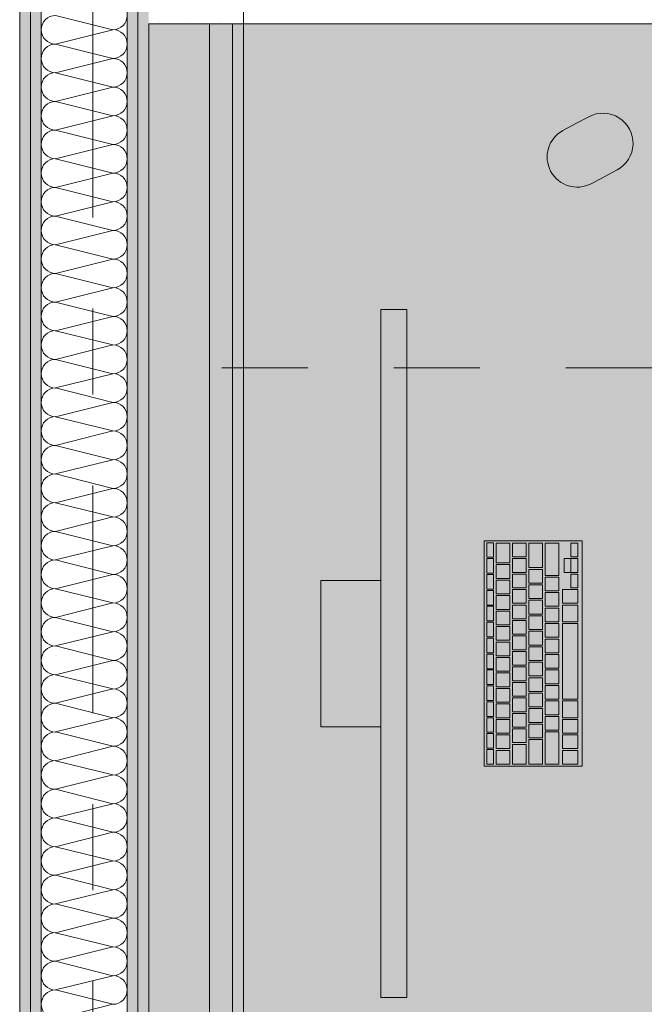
# Model space of a CAD drawing. Header units: metres. Extents: x -3.6 to 85.2, y -11 to 16.8.
# Tile 110 of 256: x 4.045 to 4.771, y 11.55 to 12.695. Entities that reach past the tile are written whole.
import ezdxf

# ---------------------------------------------------------------- set-up
doc = ezdxf.new("R2010")
doc.units = ezdxf.units.M
doc.header["$MEASUREMENT"] = 0
doc.linetypes.add('Strichlinie doppelt', pattern=[0.546806, 0.264583, -0.105833, 0.070556, -0.105833])
doc.linetypes.add('Strichlinie eng', pattern=[0.115, 0.075, -0.04])
for name, color, linetype in [('451 - Universal.Achsen Raster', 7, 'Continuous'), ('Neubau_606 - Struktur.Wand Innen Ausbau', 7, 'Continuous'), ('Neubau_653 - Abdeckung.TB Verkofferung', 7, 'Continuous'), ('Neubau_701 - Einrichtung.Möbel', 7, 'Continuous')]:
    doc.layers.add(name, color=color, linetype=linetype)
pattern_1 = [(45, (0, 0), (-0.01767767, 0.01767767), [0, -0.025])]

# ---------------------------------------------------------------- blocks, each defined once
blk = doc.blocks.new('*X31')
at = {"layer": 'Neubau_606 - Struktur.Wand Innen Ausbau', "color": 7, "linetype": 'Continuous', "lineweight": 5}
for p, q in [((4.0867, 12.7), (4.1533, 12.6833)), ((4.0867, 12.6667), (4.1533, 12.6833)), ((4.0867, 12.6667), (4.1533, 12.65)), ((4.0867, 12.6333), (4.1533, 12.65)), ((4.0867, 12.6333), (4.1533, 12.6167)), ((4.0867, 12.6), (4.1533, 12.6167)), ((4.0867, 12.6), (4.1533, 12.5833)), ((4.0867, 12.5667), (4.1533, 12.5833)), ((4.0867, 12.5667), (4.1533, 12.55)), ((4.0867, 12.5333), (4.1533, 12.55)), ((4.0867, 12.5333), (4.1533, 12.5167)), ((4.0867, 12.5), (4.1533, 12.5167)), ((4.0867, 12.5), (4.1533, 12.4833)), ((4.0867, 12.4667), (4.1533, 12.4833)), ((4.0867, 12.4667), (4.1533, 12.45)), ((4.0867, 12.4333), (4.1533, 12.45)), ((4.0867, 12.4333), (4.1533, 12.4167)), ((4.0867, 12.4), (4.1533, 12.4167)), ((4.0867, 12.4), (4.1533, 12.3833)), ((4.0867, 12.3667), (4.1533, 12.3833)), ((4.0867, 12.3667), (4.1533, 12.35)), ((4.0867, 12.3333), (4.1533, 12.35)), ((4.0867, 12.3333), (4.1533, 12.3167)), ((4.0867, 12.3), (4.1533, 12.3167)), ((4.0867, 12.3), (4.1533, 12.2833)), ((4.0867, 12.2667), (4.1533, 12.2833)), ((4.0867, 12.2667), (4.1533, 12.25)), ((4.0867, 12.2333), (4.1533, 12.25)), ((4.0867, 12.2333), (4.1533, 12.2167)), ((4.0867, 12.2), (4.1533, 12.2167)), ((4.0867, 12.2), (4.1533, 12.1833)), ((4.0867, 12.1667), (4.1533, 12.1833)), ((4.0867, 12.1667), (4.1533, 12.15)), ((4.0867, 12.1333), (4.1533, 12.15)), ((4.0867, 12.1333), (4.1533, 12.1167)), ((4.0867, 12.1), (4.1533, 12.1167)), ((4.0867, 12.1), (4.1533, 12.0833)), ((4.0867, 12.0667), (4.1533, 12.0833)), ((4.0867, 12.0667), (4.1533, 12.05)), ((4.0867, 12.0333), (4.1533, 12.05)), ((4.0867, 12.0333), (4.1533, 12.0167)), ((4.0867, 12), (4.1533, 12.0167)), ((4.0867, 12), (4.1533, 11.9833)), ((4.0867, 11.9667), (4.1533, 11.9833)), ((4.0867, 11.9667), (4.1533, 11.95)), ((4.0867, 11.9333), (4.1533, 11.95)), ((4.0867, 11.9333), (4.1533, 11.9167)), ((4.0867, 11.9), (4.1533, 11.9167)), ((4.0867, 11.9), (4.1533, 11.8833)), ((4.0867, 11.8667), (4.1533, 11.8833)), ((4.0867, 11.8667), (4.1533, 11.85)), ((4.0867, 11.8333), (4.1533, 11.85)), ((4.0867, 11.8333), (4.1533, 11.8167)), ((4.0867, 11.8), (4.1533, 11.8167)), ((4.0867, 11.8), (4.1533, 11.7833)), ((4.0867, 11.7667), (4.1533, 11.7833)), ((4.0867, 11.7667), (4.1533, 11.75)), ((4.0867, 11.7333), (4.1533, 11.75)), ((4.0867, 11.7333), (4.1533, 11.7167)), ((4.0867, 11.7), (4.1533, 11.7167)), ((4.0867, 11.7), (4.1533, 11.6833)), ((4.0867, 11.6667), (4.1533, 11.6833)), ((4.0867, 11.6667), (4.1533, 11.65)), ((4.0867, 11.6333), (4.1533, 11.65)), ((4.0867, 11.6333), (4.1533, 11.6167)), ((4.0867, 11.6), (4.1533, 11.6167)), ((4.0867, 11.6), (4.1533, 11.5833)), ((4.0867, 11.5667), (4.1533, 11.5833)), ((4.0867, 11.5667), (4.1533, 11.55)), ((4.0867, 11.5333), (4.1533, 11.55))]:
    blk.add_line(p, q, dxfattribs=at)
for centre, start, end in [((4.0867, 12.6833), 90, 180), ((4.1533, 12.7), 270, 0), ((4.0867, 12.6833), 180, 270), ((4.1533, 12.6667), 0, 90), ((4.0867, 12.65), 90, 180), ((4.1533, 12.6667), 270, 0), ((4.0867, 12.65), 180, 270), ((4.1533, 12.6333), 0, 90), ((4.0867, 12.6167), 90, 180), ((4.1533, 12.6333), 270, 0), ((4.0867, 12.6167), 180, 270), ((4.1533, 12.6), 0, 90), ((4.0867, 12.5833), 90, 180), ((4.1533, 12.6), 270, 0), ((4.0867, 12.5833), 180, 270), ((4.1533, 12.5667), 0, 90), ((4.0867, 12.55), 90, 180), ((4.1533, 12.5667), 270, 0), ((4.0867, 12.55), 180, 270), ((4.1533, 12.5333), 0, 90), ((4.0867, 12.5167), 90, 180), ((4.1533, 12.5333), 270, 0), ((4.0867, 12.5167), 180, 270), ((4.1533, 12.5), 0, 90), ((4.0867, 12.4833), 90, 180), ((4.1533, 12.5), 270, 0), ((4.0867, 12.4833), 180, 270), ((4.1533, 12.4667), 0, 90), ((4.0867, 12.45), 90, 180), ((4.1533, 12.4667), 270, 0), ((4.0867, 12.45), 180, 270), ((4.1533, 12.4333), 0, 90), ((4.0867, 12.4167), 90, 180), ((4.1533, 12.4333), 270, 0), ((4.0867, 12.4167), 180, 270), ((4.1533, 12.4), 0, 90), ((4.0867, 12.3833), 90, 180), ((4.1533, 12.4), 270, 0), ((4.0867, 12.3833), 180, 270), ((4.1533, 12.3667), 0, 90), ((4.0867, 12.35), 90, 180), ((4.1533, 12.3667), 270, 0), ((4.0867, 12.35), 180, 270), ((4.1533, 12.3333), 0, 90), ((4.0867, 12.3167), 90, 180), ((4.1533, 12.3333), 270, 0), ((4.0867, 12.3167), 180, 270), ((4.1533, 12.3), 0, 90), ((4.0867, 12.2833), 90, 180), ((4.1533, 12.3), 270, 0), ((4.0867, 12.2833), 180, 270), ((4.1533, 12.2667), 0, 90), ((4.0867, 12.25), 90, 180), ((4.1533, 12.2667), 270, 0), ((4.0867, 12.25), 180, 270), ((4.1533, 12.2333), 0, 90), ((4.0867, 12.2167), 90, 180), ((4.1533, 12.2333), 270, 0), ((4.0867, 12.2167), 180, 270), ((4.1533, 12.2), 0, 90), ((4.0867, 12.1833), 90, 180), ((4.1533, 12.2), 270, 0), ((4.0867, 12.1833), 180, 270), ((4.1533, 12.1667), 0, 90), ((4.0867, 12.15), 90, 180), ((4.1533, 12.1667), 270, 0), ((4.0867, 12.15), 180, 270), ((4.1533, 12.1333), 0, 90), ((4.0867, 12.1167), 90, 180), ((4.1533, 12.1333), 270, 0), ((4.0867, 12.1167), 180, 270), ((4.1533, 12.1), 0, 90), ((4.0867, 12.0833), 90, 180), ((4.1533, 12.1), 270, 0), ((4.0867, 12.0833), 180, 270), ((4.1533, 12.0667), 0, 90), ((4.0867, 12.05), 90, 180), ((4.1533, 12.0667), 270, 0), ((4.0867, 12.05), 180, 270), ((4.1533, 12.0333), 0, 90), ((4.0867, 12.0167), 90, 180), ((4.1533, 12.0333), 270, 0), ((4.0867, 12.0167), 180, 270), ((4.1533, 12), 0, 90), ((4.0867, 11.9833), 90, 180), ((4.1533, 12), 270, 0), ((4.0867, 11.9833), 180, 270), ((4.1533, 11.9667), 0, 90), ((4.0867, 11.95), 90, 180), ((4.1533, 11.9667), 270, 0), ((4.0867, 11.95), 180, 270), ((4.1533, 11.9333), 0, 90), ((4.0867, 11.9167), 90, 180), ((4.1533, 11.9333), 270, 0), ((4.0867, 11.9167), 180, 270), ((4.1533, 11.9), 0, 90), ((4.0867, 11.8833), 90, 180), ((4.1533, 11.9), 270, 0), ((4.0867, 11.8833), 180, 270), ((4.1533, 11.8667), 0, 90), ((4.0867, 11.85), 90, 180), ((4.1533, 11.8667), 270, 0), ((4.0867, 11.85), 180, 270), ((4.1533, 11.8333), 0, 90), ((4.0867, 11.8167), 90, 180), ((4.1533, 11.8333), 270, 0), ((4.0867, 11.8167), 180, 270), ((4.1533, 11.8), 0, 90), ((4.0867, 11.7833), 90, 180), ((4.1533, 11.8), 270, 0), ((4.0867, 11.7833), 180, 270), ((4.1533, 11.7667), 0, 90), ((4.0867, 11.75), 90, 180), ((4.1533, 11.7667), 270, 0), ((4.0867, 11.75), 180, 270), ((4.1533, 11.7333), 0, 90), ((4.0867, 11.7167), 90, 180), ((4.1533, 11.7333), 270, 0), ((4.0867, 11.7167), 180, 270), ((4.1533, 11.7), 0, 90), ((4.0867, 11.6833), 90, 180), ((4.1533, 11.7), 270, 0), ((4.0867, 11.6833), 180, 270), ((4.1533, 11.6667), 0, 90), ((4.0867, 11.65), 90, 180), ((4.1533, 11.6667), 270, 0), ((4.0867, 11.65), 180, 270), ((4.1533, 11.6333), 0, 90), ((4.0867, 11.6167), 90, 180), ((4.1533, 11.6333), 270, 0), ((4.0867, 11.6167), 180, 270), ((4.1533, 11.6), 0, 90), ((4.0867, 11.5833), 90, 180), ((4.1533, 11.6), 270, 0), ((4.0867, 11.5833), 180, 270), ((4.1533, 11.5667), 0, 90), ((4.0867, 11.55), 90, 180), ((4.1533, 11.5667), 270, 0), ((4.0867, 11.55), 180, 270)]:
    blk.add_arc(centre, 0.0167, start, end, dxfattribs=at)

msp = doc.modelspace()

# ---------------------------------------------------------------- hatches: boundary and pattern name
at = {"layer": 'Neubau_606 - Struktur.Wand Innen Ausbau', "linetype": 'Continuous', "lineweight": 0, "true_color": 0x000000}
h = msp.add_hatch(dxfattribs=at)
h.set_pattern_fill('Gips_0001', color=18, style=0, pattern_type=2)
h.set_pattern_definition(pattern_1)
h.paths.add_polyline_path([(4.045, 12.99), (4.045, 8.6), (4.0575, 8.6), (4.0575, 12.99)])
h = msp.add_hatch(dxfattribs=at)
h.set_pattern_fill('Gips_0001', color=18, style=0, pattern_type=2)
h.set_pattern_definition(pattern_1)
h.paths.add_polyline_path([(4.07, 12.99), (4.0575, 12.99), (4.0575, 8.6), (4.07, 8.6)])
h = msp.add_hatch(dxfattribs=at)
h.set_pattern_fill('Gips_0001', color=18, style=0, pattern_type=2)
h.set_pattern_definition(pattern_1)
h.paths.add_polyline_path([(4.17, 8.6), (4.1825, 8.6), (4.1825, 12.99), (4.17, 12.99)])
h = msp.add_hatch(dxfattribs=at)
h.set_pattern_fill('Gips_0001', color=18, style=0, pattern_type=2)
h.set_pattern_definition(pattern_1)
h.paths.add_polyline_path([(4.1825, 12.99), (4.1825, 8.6), (4.195, 8.6), (4.195, 12.99)])
h = msp.add_hatch(dxfattribs=at)
h.set_pattern_fill('Gips_0001', color=18, style=0, pattern_type=2)
h.set_pattern_definition(pattern_1)
h.paths.add_polyline_path([(4.2925, 12.7025), (4.195, 12.7025), (4.195, 12.69), (4.2925, 12.69)])
h = msp.add_hatch(dxfattribs=at)
h.set_pattern_fill('Gips_0001', color=18, style=0, pattern_type=2)
h.set_pattern_definition(pattern_1)
h.paths.add_polyline_path([(4.2925, 12.69), (4.305, 12.69), (4.2925, 12.7025)])
h = msp.add_hatch(dxfattribs=at)
h.set_pattern_fill('Gips_0001', color=18, style=0, pattern_type=2)
h.set_pattern_definition(pattern_1)
h.paths.add_polyline_path([(4.2925, 12.7025), (4.305, 12.69), (4.305, 12.7025)])
at = {"layer": 'Neubau_653 - Abdeckung.TB Verkofferung', "linetype": 'Continuous', "lineweight": 0, "true_color": 0x000000}
h = msp.add_hatch(dxfattribs=at)
h.set_pattern_fill('Gips_0001', color=18, style=0, pattern_type=2)
h.set_pattern_definition(pattern_1)
h.paths.add_polyline_path([(4.305, 8.6495), (4.305, 12.69), (4.2925, 12.69), (4.2925, 8.6495)])
at = {"layer": 'Neubau_701 - Einrichtung.Möbel', "linetype": 'Continuous', "lineweight": 0, "true_color": 0x3a3a3a}
for points in [[(4.195, 10.69), (6.395, 10.69), (6.395, 11.49), (4.995, 11.49), (4.995, 12.69), (4.195, 12.69)], [(4.6916, 12.5741), (4.6766, 12.5661, 0.994302), (4.7094, 12.5043), (4.7395, 12.5203, 1), (4.7066, 12.5821)], [(4.4949, 11.5578), (4.4949, 12.3578), (4.4649, 12.3578), (4.4649, 11.5578)], [(4.6989, 11.8268), (4.6989, 12.0888), (4.5849, 12.0888), (4.5849, 11.8268)], [(4.5959, 12.0783), (4.5959, 12.0866), (4.5957, 12.0868), (4.5881, 12.0868), (4.5879, 12.0866), (4.5879, 12.07), (4.5881, 12.0698), (4.5957, 12.0698), (4.5959, 12.07)], [(4.6149, 12.0748), (4.6149, 12.0861), (4.6147, 12.0863), (4.5991, 12.0863), (4.5989, 12.0861), (4.5989, 12.0635), (4.5991, 12.0633), (4.6147, 12.0633), (4.6149, 12.0635)], [(4.6339, 12.0783), (4.6339, 12.0861), (4.6337, 12.0863), (4.6181, 12.0863), (4.6179, 12.0861), (4.6179, 12.0705), (4.6181, 12.0703), (4.6337, 12.0703), (4.6339, 12.0705)], [(4.6529, 12.0721), (4.6529, 12.0861), (4.6527, 12.0863), (4.6371, 12.0863), (4.6369, 12.0861), (4.6369, 12.058), (4.6371, 12.0578), (4.6527, 12.0578), (4.6529, 12.058)], [(4.6719, 12.0676), (4.6719, 12.0861), (4.6717, 12.0863), (4.6561, 12.0863), (4.6559, 12.0861), (4.6559, 12.049), (4.6561, 12.0488), (4.6717, 12.0488), (4.6719, 12.049)], [(4.6939, 12.0783), (4.6939, 12.0861), (4.6937, 12.0863), (4.6861, 12.0863), (4.6859, 12.0861), (4.6859, 12.0705), (4.6861, 12.0703), (4.6937, 12.0703), (4.6939, 12.0705)], [(4.5959, 12.0598), (4.5959, 12.0681), (4.5957, 12.0683), (4.5881, 12.0683), (4.5879, 12.0681), (4.5879, 12.0515), (4.5881, 12.0513), (4.5957, 12.0513), (4.5959, 12.0515)], [(4.6339, 12.0603), (4.6339, 12.0681), (4.6337, 12.0683), (4.6181, 12.0683), (4.6179, 12.0681), (4.6179, 12.0525), (4.6181, 12.0523), (4.6337, 12.0523), (4.6339, 12.0525)], [(4.6859, 12.0603), (4.6859, 12.0681), (4.6857, 12.0683), (4.6781, 12.0683), (4.6779, 12.0681), (4.6779, 12.0525), (4.6781, 12.0523), (4.6857, 12.0523), (4.6859, 12.0525)], [(4.6939, 12.0603), (4.6939, 12.0681), (4.6937, 12.0683), (4.6861, 12.0683), (4.6859, 12.0681), (4.6859, 12.0525), (4.6861, 12.0523), (4.6937, 12.0523), (4.6939, 12.0525)], [(4.6149, 12.0533), (4.6149, 12.0611), (4.6147, 12.0613), (4.5991, 12.0613), (4.5989, 12.0611), (4.5989, 12.0455), (4.5991, 12.0453), (4.6147, 12.0453), (4.6149, 12.0455)], [(4.5959, 12.0413), (4.5959, 12.0496), (4.5957, 12.0498), (4.5881, 12.0498), (4.5879, 12.0496), (4.5879, 12.033), (4.5881, 12.0328), (4.5957, 12.0328), (4.5959, 12.033)], [(4.6339, 12.0423), (4.6339, 12.0501), (4.6337, 12.0503), (4.6181, 12.0503), (4.6179, 12.0501), (4.6179, 12.0345), (4.6181, 12.0343), (4.6337, 12.0343), (4.6339, 12.0345)], [(4.6529, 12.0478), (4.6529, 12.0556), (4.6527, 12.0558), (4.6371, 12.0558), (4.6369, 12.0556), (4.6369, 12.04), (4.6371, 12.0398), (4.6527, 12.0398), (4.6529, 12.04)], [(4.6719, 12.0388), (4.6719, 12.0466), (4.6717, 12.0468), (4.6561, 12.0468), (4.6559, 12.0466), (4.6559, 12.031), (4.6561, 12.0308), (4.6717, 12.0308), (4.6719, 12.031)], [(4.6939, 12.0423), (4.6939, 12.0501), (4.6937, 12.0503), (4.6861, 12.0503), (4.6859, 12.0501), (4.6859, 12.0345), (4.6861, 12.0343), (4.6937, 12.0343), (4.6939, 12.0345)], [(4.4649, 12.0428), (4.3949, 12.0428), (4.3949, 11.8728), (4.4649, 11.8728)], [(4.6149, 12.0353), (4.6149, 12.0431), (4.6147, 12.0433), (4.5991, 12.0433), (4.5989, 12.0431), (4.5989, 12.0275), (4.5991, 12.0273), (4.6147, 12.0273), (4.6149, 12.0275)], [(4.6529, 12.0298), (4.6529, 12.0376), (4.6527, 12.0378), (4.6371, 12.0378), (4.6369, 12.0376), (4.6369, 12.022), (4.6371, 12.0218), (4.6527, 12.0218), (4.6529, 12.022)], [(4.5959, 12.0228), (4.5959, 12.0311), (4.5957, 12.0313), (4.5881, 12.0313), (4.5879, 12.0311), (4.5879, 12.0145), (4.5881, 12.0143), (4.5957, 12.0143), (4.5959, 12.0145)], [(4.6149, 12.0173), (4.6149, 12.0251), (4.6147, 12.0253), (4.5991, 12.0253), (4.5989, 12.0251), (4.5989, 12.0095), (4.5991, 12.0093), (4.6147, 12.0093), (4.6149, 12.0095)], [(4.6339, 12.0243), (4.6339, 12.0321), (4.6337, 12.0323), (4.6181, 12.0323), (4.6179, 12.0321), (4.6179, 12.0165), (4.6181, 12.0163), (4.6337, 12.0163), (4.6339, 12.0165)], [(4.6719, 12.0208), (4.6719, 12.0286), (4.6717, 12.0288), (4.6561, 12.0288), (4.6559, 12.0286), (4.6559, 12.013), (4.6561, 12.0128), (4.6717, 12.0128), (4.6719, 12.013)], [(4.6939, 12.0243), (4.6939, 12.0321), (4.6937, 12.0323), (4.6761, 12.0323), (4.6759, 12.0321), (4.6759, 12.0165), (4.6761, 12.0163), (4.6937, 12.0163), (4.6939, 12.0165)], [(4.5959, 12.0043), (4.5959, 12.0126), (4.5957, 12.0128), (4.5881, 12.0128), (4.5879, 12.0126), (4.5879, 11.996), (4.5881, 11.9958), (4.5957, 11.9958), (4.5959, 11.996)], [(4.6339, 12.0063), (4.6339, 12.0141), (4.6337, 12.0143), (4.6181, 12.0143), (4.6179, 12.0141), (4.6179, 11.9985), (4.6181, 11.9983), (4.6337, 11.9983), (4.6339, 11.9985)], [(4.6529, 12.0118), (4.6529, 12.0196), (4.6527, 12.0198), (4.6371, 12.0198), (4.6369, 12.0196), (4.6369, 12.004), (4.6371, 12.0038), (4.6527, 12.0038), (4.6529, 12.004)], [(4.6939, 12.0046), (4.6939, 12.0141), (4.6937, 12.0143), (4.6761, 12.0143), (4.6759, 12.0141), (4.6759, 11.995), (4.6761, 11.9948), (4.6937, 11.9948), (4.6939, 11.995)], [(4.6149, 11.9993), (4.6149, 12.0071), (4.6147, 12.0073), (4.5991, 12.0073), (4.5989, 12.0071), (4.5989, 11.9915), (4.5991, 11.9913), (4.6147, 11.9913), (4.6149, 11.9915)], [(4.6529, 11.9938), (4.6529, 12.0016), (4.6527, 12.0018), (4.6371, 12.0018), (4.6369, 12.0016), (4.6369, 11.986), (4.6371, 11.9858), (4.6527, 11.9858), (4.6529, 11.986)], [(4.6719, 12.0028), (4.6719, 12.0106), (4.6717, 12.0108), (4.6561, 12.0108), (4.6559, 12.0106), (4.6559, 11.995), (4.6561, 11.9948), (4.6717, 11.9948), (4.6719, 11.995)], [(4.5959, 11.9858), (4.5959, 11.9941), (4.5957, 11.9943), (4.5881, 11.9943), (4.5879, 11.9941), (4.5879, 11.9775), (4.5881, 11.9773), (4.5957, 11.9773), (4.5959, 11.9775)], [(4.6149, 11.9813), (4.6149, 11.9891), (4.6147, 11.9893), (4.5991, 11.9893), (4.5989, 11.9891), (4.5989, 11.9735), (4.5991, 11.9733), (4.6147, 11.9733), (4.6149, 11.9735)], [(4.6339, 11.9883), (4.6339, 11.9961), (4.6337, 11.9963), (4.6181, 11.9963), (4.6179, 11.9961), (4.6179, 11.9805), (4.6181, 11.9803), (4.6337, 11.9803), (4.6339, 11.9805)], [(4.6719, 11.9848), (4.6719, 11.9926), (4.6717, 11.9928), (4.6561, 11.9928), (4.6559, 11.9926), (4.6559, 11.977), (4.6561, 11.9768), (4.6717, 11.9768), (4.6719, 11.977)], [(4.6939, 11.9488), (4.6939, 11.9926), (4.6937, 11.9928), (4.6761, 11.9928), (4.6759, 11.9926), (4.6759, 11.905), (4.6761, 11.9048), (4.6937, 11.9048), (4.6939, 11.905)], [(4.6339, 11.9703), (4.6339, 11.9781), (4.6337, 11.9783), (4.6181, 11.9783), (4.6179, 11.9781), (4.6179, 11.9625), (4.6181, 11.9623), (4.6337, 11.9623), (4.6339, 11.9625)], [(4.6529, 11.9758), (4.6529, 11.9836), (4.6527, 11.9838), (4.6371, 11.9838), (4.6369, 11.9836), (4.6369, 11.968), (4.6371, 11.9678), (4.6527, 11.9678), (4.6529, 11.968)], [(4.5959, 11.9673), (4.5959, 11.9756), (4.5957, 11.9758), (4.5881, 11.9758), (4.5879, 11.9756), (4.5879, 11.959), (4.5881, 11.9588), (4.5957, 11.9588), (4.5959, 11.959)], [(4.6149, 11.9633), (4.6149, 11.9711), (4.6147, 11.9713), (4.5991, 11.9713), (4.5989, 11.9711), (4.5989, 11.9555), (4.5991, 11.9553), (4.6147, 11.9553), (4.6149, 11.9555)], [(4.6529, 11.9578), (4.6529, 11.9656), (4.6527, 11.9658), (4.6371, 11.9658), (4.6369, 11.9656), (4.6369, 11.95), (4.6371, 11.9498), (4.6527, 11.9498), (4.6529, 11.95)], [(4.6719, 11.9668), (4.6719, 11.9746), (4.6717, 11.9748), (4.6561, 11.9748), (4.6559, 11.9746), (4.6559, 11.959), (4.6561, 11.9588), (4.6717, 11.9588), (4.6719, 11.959)], [(4.5959, 11.9488), (4.5959, 11.9571), (4.5957, 11.9573), (4.5881, 11.9573), (4.5879, 11.9571), (4.5879, 11.9405), (4.5881, 11.9403), (4.5957, 11.9403), (4.5959, 11.9405)], [(4.6339, 11.9523), (4.6339, 11.9601), (4.6337, 11.9603), (4.6181, 11.9603), (4.6179, 11.9601), (4.6179, 11.9445), (4.6181, 11.9443), (4.6337, 11.9443), (4.6339, 11.9445)], [(4.6719, 11.9488), (4.6719, 11.9566), (4.6717, 11.9568), (4.6561, 11.9568), (4.6559, 11.9566), (4.6559, 11.941), (4.6561, 11.9408), (4.6717, 11.9408), (4.6719, 11.941)], [(4.6149, 11.9453), (4.6149, 11.9531), (4.6147, 11.9533), (4.5991, 11.9533), (4.5989, 11.9531), (4.5989, 11.9375), (4.5991, 11.9373), (4.6147, 11.9373), (4.6149, 11.9375)], [(4.6339, 11.9343), (4.6339, 11.9421), (4.6337, 11.9423), (4.6181, 11.9423), (4.6179, 11.9421), (4.6179, 11.9265), (4.6181, 11.9263), (4.6337, 11.9263), (4.6339, 11.9265)], [(4.6529, 11.9398), (4.6529, 11.9476), (4.6527, 11.9478), (4.6371, 11.9478), (4.6369, 11.9476), (4.6369, 11.932), (4.6371, 11.9318), (4.6527, 11.9318), (4.6529, 11.932)], [(4.5959, 11.9303), (4.5959, 11.9386), (4.5957, 11.9388), (4.5881, 11.9388), (4.5879, 11.9386), (4.5879, 11.922), (4.5881, 11.9218), (4.5957, 11.9218), (4.5959, 11.922)], [(4.6149, 11.9273), (4.6149, 11.9351), (4.6147, 11.9353), (4.5991, 11.9353), (4.5989, 11.9351), (4.5989, 11.9195), (4.5991, 11.9193), (4.6147, 11.9193), (4.6149, 11.9195)], [(4.6719, 11.9308), (4.6719, 11.9386), (4.6717, 11.9388), (4.6561, 11.9388), (4.6559, 11.9386), (4.6559, 11.923), (4.6561, 11.9228), (4.6717, 11.9228), (4.6719, 11.923)], [(4.5959, 11.9118), (4.5959, 11.9201), (4.5957, 11.9203), (4.5881, 11.9203), (4.5879, 11.9201), (4.5879, 11.9035), (4.5881, 11.9033), (4.5957, 11.9033), (4.5959, 11.9035)], [(4.6339, 11.9163), (4.6339, 11.9241), (4.6337, 11.9243), (4.6181, 11.9243), (4.6179, 11.9241), (4.6179, 11.9085), (4.6181, 11.9083), (4.6337, 11.9083), (4.6339, 11.9085)], [(4.6529, 11.9218), (4.6529, 11.9296), (4.6527, 11.9298), (4.6371, 11.9298), (4.6369, 11.9296), (4.6369, 11.914), (4.6371, 11.9138), (4.6527, 11.9138), (4.6529, 11.914)], [(4.6719, 11.9128), (4.6719, 11.9206), (4.6717, 11.9208), (4.6561, 11.9208), (4.6559, 11.9206), (4.6559, 11.905), (4.6561, 11.9048), (4.6717, 11.9048), (4.6719, 11.905)], [(4.6149, 11.9093), (4.6149, 11.9171), (4.6147, 11.9173), (4.5991, 11.9173), (4.5989, 11.9171), (4.5989, 11.9015), (4.5991, 11.9013), (4.6147, 11.9013), (4.6149, 11.9015)], [(4.6529, 11.9038), (4.6529, 11.9116), (4.6527, 11.9118), (4.6371, 11.9118), (4.6369, 11.9116), (4.6369, 11.896), (4.6371, 11.8958), (4.6527, 11.8958), (4.6529, 11.896)], [(4.5959, 11.8933), (4.5959, 11.9016), (4.5957, 11.9018), (4.5881, 11.9018), (4.5879, 11.9016), (4.5879, 11.885), (4.5881, 11.8848), (4.5957, 11.8848), (4.5959, 11.885)], [(4.6149, 11.8913), (4.6149, 11.8991), (4.6147, 11.8993), (4.5991, 11.8993), (4.5989, 11.8991), (4.5989, 11.8835), (4.5991, 11.8833), (4.6147, 11.8833), (4.6149, 11.8835)], [(4.6339, 11.8983), (4.6339, 11.9061), (4.6337, 11.9063), (4.6181, 11.9063), (4.6179, 11.9061), (4.6179, 11.8905), (4.6181, 11.8903), (4.6337, 11.8903), (4.6339, 11.8905)], [(4.6719, 11.8948), (4.6719, 11.9026), (4.6717, 11.9028), (4.6561, 11.9028), (4.6559, 11.9026), (4.6559, 11.887), (4.6561, 11.8868), (4.6717, 11.8868), (4.6719, 11.887)], [(4.6939, 11.8931), (4.6939, 11.9026), (4.6937, 11.9028), (4.6761, 11.9028), (4.6759, 11.9026), (4.6759, 11.8835), (4.6761, 11.8833), (4.6937, 11.8833), (4.6939, 11.8835)], [(4.6339, 11.8803), (4.6339, 11.8881), (4.6337, 11.8883), (4.6181, 11.8883), (4.6179, 11.8881), (4.6179, 11.8725), (4.6181, 11.8723), (4.6337, 11.8723), (4.6339, 11.8725)], [(4.6529, 11.8858), (4.6529, 11.8936), (4.6527, 11.8938), (4.6371, 11.8938), (4.6369, 11.8936), (4.6369, 11.878), (4.6371, 11.8778), (4.6527, 11.8778), (4.6529, 11.878)], [(4.5959, 11.8748), (4.5959, 11.8831), (4.5957, 11.8833), (4.5881, 11.8833), (4.5879, 11.8831), (4.5879, 11.8665), (4.5881, 11.8663), (4.5957, 11.8663), (4.5959, 11.8665)], [(4.6149, 11.8733), (4.6149, 11.8811), (4.6147, 11.8813), (4.5991, 11.8813), (4.5989, 11.8811), (4.5989, 11.8655), (4.5991, 11.8653), (4.6147, 11.8653), (4.6149, 11.8655)], [(4.6529, 11.8678), (4.6529, 11.8756), (4.6527, 11.8758), (4.6371, 11.8758), (4.6369, 11.8756), (4.6369, 11.86), (4.6371, 11.8598), (4.6527, 11.8598), (4.6529, 11.86)], [(4.6719, 11.8768), (4.6719, 11.8846), (4.6717, 11.8848), (4.6561, 11.8848), (4.6559, 11.8846), (4.6559, 11.869), (4.6561, 11.8688), (4.6717, 11.8688), (4.6719, 11.869)], [(4.6939, 11.8733), (4.6939, 11.8811), (4.6937, 11.8813), (4.6761, 11.8813), (4.6759, 11.8811), (4.6759, 11.8655), (4.6761, 11.8653), (4.6937, 11.8653), (4.6939, 11.8655)], [(4.5959, 11.8563), (4.5959, 11.8646), (4.5957, 11.8648), (4.5881, 11.8648), (4.5879, 11.8646), (4.5879, 11.848), (4.5881, 11.8478), (4.5957, 11.8478), (4.5959, 11.848)], [(4.6149, 11.8553), (4.6149, 11.8631), (4.6147, 11.8633), (4.5991, 11.8633), (4.5989, 11.8631), (4.5989, 11.8475), (4.5991, 11.8473), (4.6147, 11.8473), (4.6149, 11.8475)], [(4.6339, 11.8623), (4.6339, 11.8701), (4.6337, 11.8703), (4.6181, 11.8703), (4.6179, 11.8701), (4.6179, 11.8545), (4.6181, 11.8543), (4.6337, 11.8543), (4.6339, 11.8545)], [(4.6719, 11.8481), (4.6719, 11.8666), (4.6717, 11.8668), (4.6561, 11.8668), (4.6559, 11.8666), (4.6559, 11.8295), (4.6561, 11.8293), (4.6717, 11.8293), (4.6719, 11.8295)], [(4.6939, 11.8553), (4.6939, 11.8631), (4.6937, 11.8633), (4.6761, 11.8633), (4.6759, 11.8631), (4.6759, 11.8475), (4.6761, 11.8473), (4.6937, 11.8473), (4.6939, 11.8475)], [(4.6339, 11.8408), (4.6339, 11.8521), (4.6337, 11.8523), (4.6181, 11.8523), (4.6179, 11.8521), (4.6179, 11.8295), (4.6181, 11.8293), (4.6337, 11.8293), (4.6339, 11.8295)], [(4.6529, 11.8436), (4.6529, 11.8576), (4.6527, 11.8578), (4.6371, 11.8578), (4.6369, 11.8576), (4.6369, 11.8295), (4.6371, 11.8293), (4.6527, 11.8293), (4.6529, 11.8295)], [(4.5959, 11.8378), (4.5959, 11.8461), (4.5957, 11.8463), (4.5881, 11.8463), (4.5879, 11.8461), (4.5879, 11.8295), (4.5881, 11.8293), (4.5957, 11.8293), (4.5959, 11.8295)], [(4.6149, 11.8373), (4.6149, 11.8451), (4.6147, 11.8453), (4.5991, 11.8453), (4.5989, 11.8451), (4.5989, 11.8295), (4.5991, 11.8293), (4.6147, 11.8293), (4.6149, 11.8295)], [(4.6939, 11.8373), (4.6939, 11.8451), (4.6937, 11.8453), (4.6761, 11.8453), (4.6759, 11.8451), (4.6759, 11.8295), (4.6761, 11.8293), (4.6937, 11.8293), (4.6939, 11.8295)]]:
    msp.add_hatch(color=250, dxfattribs=at).paths.add_polyline_path(points)

# ---------------------------------------------------------------- linework, layer by layer
at = {"layer": '451 - Universal.Achsen Raster', "color": 160, "linetype": 'Strichlinie doppelt', "lineweight": 9, "true_color": 0x3232ff}
msp.add_line((4.13, -10.585), (4.13, 16.355), dxfattribs=at)
at = {"layer": 'Neubau_606 - Struktur.Wand Innen Ausbau', "color": 1, "linetype": 'Continuous', "lineweight": 9}
for p, q in [((4.0575, 12.99), (4.0575, 8.6)), ((4.1825, 12.99), (4.1825, 8.6))]:
    msp.add_line(p, q, dxfattribs=at)
at = {"layer": 'Neubau_606 - Struktur.Wand Innen Ausbau', "color": 1, "linetype": 'Continuous', "lineweight": 13}
for p, q in [((4.07, 12.99), (4.07, 8.6)), ((4.17, 12.99), (4.17, 8.6))]:
    msp.add_line(p, q, dxfattribs=at)
at = {"layer": 'Neubau_606 - Struktur.Wand Innen Ausbau', "color": 1, "linetype": 'Continuous', "lineweight": 5, "flags": 128}
for points in [[(4.305, 12.69), (4.305, 13.445)], [(4.195, 12.69), (4.2925, 12.69)], [(4.305, 12.69), (4.2925, 12.69)]]:
    msp.add_lwpolyline(points, dxfattribs=at)
at = {"layer": 'Neubau_606 - Struktur.Wand Innen Ausbau', "color": 1, "linetype": 'Continuous', "lineweight": 13, "flags": 128}
for points in [[(4.045, 12.99), (4.045, 8.6)], [(4.195, 8.6), (4.195, 12.69)]]:
    msp.add_lwpolyline(points, dxfattribs=at)
at = {"layer": 'Neubau_653 - Abdeckung.TB Verkofferung', "color": 1, "linetype": 'Continuous', "lineweight": 9}
for p, q in [((4.195, 8.6495), (4.195, 12.69)), ((4.305, 12.69), (4.195, 12.69)), ((4.305, 8.6495), (4.305, 12.69))]:
    msp.add_line(p, q, dxfattribs=at)
at = {"layer": 'Neubau_653 - Abdeckung.TB Verkofferung', "color": 1, "linetype": 'Continuous', "lineweight": 5}
for p, q in [((4.2655, 12.69), (4.2655, 8.6495)), ((4.2925, 12.69), (4.2925, 8.6495)), ((4.305, 12.69), (4.305, 8.6495))]:
    msp.add_line(p, q, dxfattribs=at)
at = {"layer": 'Neubau_653 - Abdeckung.TB Verkofferung', "color": 1, "linetype": 'Continuous', "lineweight": 5, "flags": 128}
msp.add_lwpolyline([(4.305, 12.69), (4.2925, 12.69), (4.2655, 12.69)], dxfattribs=at)
at = {"layer": 'Neubau_701 - Einrichtung.Möbel', "color": 7, "linetype": 'Strichlinie eng', "lineweight": 5, "true_color": 0xebebeb}
msp.add_line((4.98, 12.29), (4.195, 12.29), dxfattribs=at)
at = {"layer": 'Neubau_701 - Einrichtung.Möbel', "color": 7, "linetype": 'Continuous', "lineweight": 5, "true_color": 0xebebeb, "flags": 128}
for points in [[(4.195, 10.69), (4.195, 12.69), (4.995, 12.69), (4.995, 11.49), (6.395, 11.49), (6.395, 10.69)], [(4.4949, 11.5578), (4.4949, 12.3578), (4.4649, 12.3578), (4.4649, 11.5578)], [(4.6989, 11.8268), (4.6989, 12.0888), (4.5849, 12.0888), (4.5849, 11.8268)], [(4.5959, 12.0783), (4.5959, 12.0866), (4.5957, 12.0868), (4.5881, 12.0868), (4.5879, 12.0866), (4.5879, 12.07), (4.5881, 12.0698), (4.5957, 12.0698), (4.5959, 12.07)], [(4.6149, 12.0748), (4.6149, 12.0861), (4.6147, 12.0863), (4.5991, 12.0863), (4.5989, 12.0861), (4.5989, 12.0635), (4.5991, 12.0633), (4.6147, 12.0633), (4.6149, 12.0635)], [(4.6339, 12.0783), (4.6339, 12.0861), (4.6337, 12.0863), (4.6181, 12.0863), (4.6179, 12.0861), (4.6179, 12.0705), (4.6181, 12.0703), (4.6337, 12.0703), (4.6339, 12.0705)], [(4.6529, 12.0721), (4.6529, 12.0861), (4.6527, 12.0863), (4.6371, 12.0863), (4.6369, 12.0861), (4.6369, 12.058), (4.6371, 12.0578), (4.6527, 12.0578), (4.6529, 12.058)], [(4.6719, 12.0676), (4.6719, 12.0861), (4.6717, 12.0863), (4.6561, 12.0863), (4.6559, 12.0861), (4.6559, 12.049), (4.6561, 12.0488), (4.6717, 12.0488), (4.6719, 12.049)], [(4.6939, 12.0783), (4.6939, 12.0861), (4.6937, 12.0863), (4.6861, 12.0863), (4.6859, 12.0861), (4.6859, 12.0705), (4.6861, 12.0703), (4.6937, 12.0703), (4.6939, 12.0705)], [(4.5959, 12.0598), (4.5959, 12.0681), (4.5957, 12.0683), (4.5881, 12.0683), (4.5879, 12.0681), (4.5879, 12.0515), (4.5881, 12.0513), (4.5957, 12.0513), (4.5959, 12.0515)], [(4.6339, 12.0603), (4.6339, 12.0681), (4.6337, 12.0683), (4.6181, 12.0683), (4.6179, 12.0681), (4.6179, 12.0525), (4.6181, 12.0523), (4.6337, 12.0523), (4.6339, 12.0525)], [(4.6859, 12.0603), (4.6859, 12.0681), (4.6857, 12.0683), (4.6781, 12.0683), (4.6779, 12.0681), (4.6779, 12.0525), (4.6781, 12.0523), (4.6857, 12.0523), (4.6859, 12.0525)], [(4.6939, 12.0603), (4.6939, 12.0681), (4.6937, 12.0683), (4.6861, 12.0683), (4.6859, 12.0681), (4.6859, 12.0525), (4.6861, 12.0523), (4.6937, 12.0523), (4.6939, 12.0525)], [(4.6149, 12.0533), (4.6149, 12.0611), (4.6147, 12.0613), (4.5991, 12.0613), (4.5989, 12.0611), (4.5989, 12.0455), (4.5991, 12.0453), (4.6147, 12.0453), (4.6149, 12.0455)], [(4.5959, 12.0413), (4.5959, 12.0496), (4.5957, 12.0498), (4.5881, 12.0498), (4.5879, 12.0496), (4.5879, 12.033), (4.5881, 12.0328), (4.5957, 12.0328), (4.5959, 12.033)], [(4.6339, 12.0423), (4.6339, 12.0501), (4.6337, 12.0503), (4.6181, 12.0503), (4.6179, 12.0501), (4.6179, 12.0345), (4.6181, 12.0343), (4.6337, 12.0343), (4.6339, 12.0345)], [(4.6529, 12.0478), (4.6529, 12.0556), (4.6527, 12.0558), (4.6371, 12.0558), (4.6369, 12.0556), (4.6369, 12.04), (4.6371, 12.0398), (4.6527, 12.0398), (4.6529, 12.04)], [(4.6719, 12.0388), (4.6719, 12.0466), (4.6717, 12.0468), (4.6561, 12.0468), (4.6559, 12.0466), (4.6559, 12.031), (4.6561, 12.0308), (4.6717, 12.0308), (4.6719, 12.031)], [(4.6939, 12.0423), (4.6939, 12.0501), (4.6937, 12.0503), (4.6861, 12.0503), (4.6859, 12.0501), (4.6859, 12.0345), (4.6861, 12.0343), (4.6937, 12.0343), (4.6939, 12.0345)], [(4.4649, 12.0428), (4.3949, 12.0428), (4.3949, 11.8728), (4.4649, 11.8728)], [(4.6149, 12.0353), (4.6149, 12.0431), (4.6147, 12.0433), (4.5991, 12.0433), (4.5989, 12.0431), (4.5989, 12.0275), (4.5991, 12.0273), (4.6147, 12.0273), (4.6149, 12.0275)], [(4.6529, 12.0298), (4.6529, 12.0376), (4.6527, 12.0378), (4.6371, 12.0378), (4.6369, 12.0376), (4.6369, 12.022), (4.6371, 12.0218), (4.6527, 12.0218), (4.6529, 12.022)], [(4.5959, 12.0228), (4.5959, 12.0311), (4.5957, 12.0313), (4.5881, 12.0313), (4.5879, 12.0311), (4.5879, 12.0145), (4.5881, 12.0143), (4.5957, 12.0143), (4.5959, 12.0145)], [(4.6149, 12.0173), (4.6149, 12.0251), (4.6147, 12.0253), (4.5991, 12.0253), (4.5989, 12.0251), (4.5989, 12.0095), (4.5991, 12.0093), (4.6147, 12.0093), (4.6149, 12.0095)], [(4.6339, 12.0243), (4.6339, 12.0321), (4.6337, 12.0323), (4.6181, 12.0323), (4.6179, 12.0321), (4.6179, 12.0165), (4.6181, 12.0163), (4.6337, 12.0163), (4.6339, 12.0165)], [(4.6719, 12.0208), (4.6719, 12.0286), (4.6717, 12.0288), (4.6561, 12.0288), (4.6559, 12.0286), (4.6559, 12.013), (4.6561, 12.0128), (4.6717, 12.0128), (4.6719, 12.013)], [(4.6939, 12.0243), (4.6939, 12.0321), (4.6937, 12.0323), (4.6761, 12.0323), (4.6759, 12.0321), (4.6759, 12.0165), (4.6761, 12.0163), (4.6937, 12.0163), (4.6939, 12.0165)], [(4.5959, 12.0043), (4.5959, 12.0126), (4.5957, 12.0128), (4.5881, 12.0128), (4.5879, 12.0126), (4.5879, 11.996), (4.5881, 11.9958), (4.5957, 11.9958), (4.5959, 11.996)], [(4.6339, 12.0063), (4.6339, 12.0141), (4.6337, 12.0143), (4.6181, 12.0143), (4.6179, 12.0141), (4.6179, 11.9985), (4.6181, 11.9983), (4.6337, 11.9983), (4.6339, 11.9985)], [(4.6529, 12.0118), (4.6529, 12.0196), (4.6527, 12.0198), (4.6371, 12.0198), (4.6369, 12.0196), (4.6369, 12.004), (4.6371, 12.0038), (4.6527, 12.0038), (4.6529, 12.004)], [(4.6939, 12.0046), (4.6939, 12.0141), (4.6937, 12.0143), (4.6761, 12.0143), (4.6759, 12.0141), (4.6759, 11.995), (4.6761, 11.9948), (4.6937, 11.9948), (4.6939, 11.995)], [(4.6149, 11.9993), (4.6149, 12.0071), (4.6147, 12.0073), (4.5991, 12.0073), (4.5989, 12.0071), (4.5989, 11.9915), (4.5991, 11.9913), (4.6147, 11.9913), (4.6149, 11.9915)], [(4.6529, 11.9938), (4.6529, 12.0016), (4.6527, 12.0018), (4.6371, 12.0018), (4.6369, 12.0016), (4.6369, 11.986), (4.6371, 11.9858), (4.6527, 11.9858), (4.6529, 11.986)], [(4.6719, 12.0028), (4.6719, 12.0106), (4.6717, 12.0108), (4.6561, 12.0108), (4.6559, 12.0106), (4.6559, 11.995), (4.6561, 11.9948), (4.6717, 11.9948), (4.6719, 11.995)], [(4.5959, 11.9858), (4.5959, 11.9941), (4.5957, 11.9943), (4.5881, 11.9943), (4.5879, 11.9941), (4.5879, 11.9775), (4.5881, 11.9773), (4.5957, 11.9773), (4.5959, 11.9775)], [(4.6149, 11.9813), (4.6149, 11.9891), (4.6147, 11.9893), (4.5991, 11.9893), (4.5989, 11.9891), (4.5989, 11.9735), (4.5991, 11.9733), (4.6147, 11.9733), (4.6149, 11.9735)], [(4.6339, 11.9883), (4.6339, 11.9961), (4.6337, 11.9963), (4.6181, 11.9963), (4.6179, 11.9961), (4.6179, 11.9805), (4.6181, 11.9803), (4.6337, 11.9803), (4.6339, 11.9805)], [(4.6719, 11.9848), (4.6719, 11.9926), (4.6717, 11.9928), (4.6561, 11.9928), (4.6559, 11.9926), (4.6559, 11.977), (4.6561, 11.9768), (4.6717, 11.9768), (4.6719, 11.977)], [(4.6939, 11.9488), (4.6939, 11.9926), (4.6937, 11.9928), (4.6761, 11.9928), (4.6759, 11.9926), (4.6759, 11.905), (4.6761, 11.9048), (4.6937, 11.9048), (4.6939, 11.905)], [(4.6339, 11.9703), (4.6339, 11.9781), (4.6337, 11.9783), (4.6181, 11.9783), (4.6179, 11.9781), (4.6179, 11.9625), (4.6181, 11.9623), (4.6337, 11.9623), (4.6339, 11.9625)], [(4.6529, 11.9758), (4.6529, 11.9836), (4.6527, 11.9838), (4.6371, 11.9838), (4.6369, 11.9836), (4.6369, 11.968), (4.6371, 11.9678), (4.6527, 11.9678), (4.6529, 11.968)], [(4.5959, 11.9673), (4.5959, 11.9756), (4.5957, 11.9758), (4.5881, 11.9758), (4.5879, 11.9756), (4.5879, 11.959), (4.5881, 11.9588), (4.5957, 11.9588), (4.5959, 11.959)], [(4.6149, 11.9633), (4.6149, 11.9711), (4.6147, 11.9713), (4.5991, 11.9713), (4.5989, 11.9711), (4.5989, 11.9555), (4.5991, 11.9553), (4.6147, 11.9553), (4.6149, 11.9555)], [(4.6529, 11.9578), (4.6529, 11.9656), (4.6527, 11.9658), (4.6371, 11.9658), (4.6369, 11.9656), (4.6369, 11.95), (4.6371, 11.9498), (4.6527, 11.9498), (4.6529, 11.95)], [(4.6719, 11.9668), (4.6719, 11.9746), (4.6717, 11.9748), (4.6561, 11.9748), (4.6559, 11.9746), (4.6559, 11.959), (4.6561, 11.9588), (4.6717, 11.9588), (4.6719, 11.959)], [(4.5959, 11.9488), (4.5959, 11.9571), (4.5957, 11.9573), (4.5881, 11.9573), (4.5879, 11.9571), (4.5879, 11.9405), (4.5881, 11.9403), (4.5957, 11.9403), (4.5959, 11.9405)], [(4.6339, 11.9523), (4.6339, 11.9601), (4.6337, 11.9603), (4.6181, 11.9603), (4.6179, 11.9601), (4.6179, 11.9445), (4.6181, 11.9443), (4.6337, 11.9443), (4.6339, 11.9445)], [(4.6719, 11.9488), (4.6719, 11.9566), (4.6717, 11.9568), (4.6561, 11.9568), (4.6559, 11.9566), (4.6559, 11.941), (4.6561, 11.9408), (4.6717, 11.9408), (4.6719, 11.941)], [(4.6149, 11.9453), (4.6149, 11.9531), (4.6147, 11.9533), (4.5991, 11.9533), (4.5989, 11.9531), (4.5989, 11.9375), (4.5991, 11.9373), (4.6147, 11.9373), (4.6149, 11.9375)], [(4.6339, 11.9343), (4.6339, 11.9421), (4.6337, 11.9423), (4.6181, 11.9423), (4.6179, 11.9421), (4.6179, 11.9265), (4.6181, 11.9263), (4.6337, 11.9263), (4.6339, 11.9265)], [(4.6529, 11.9398), (4.6529, 11.9476), (4.6527, 11.9478), (4.6371, 11.9478), (4.6369, 11.9476), (4.6369, 11.932), (4.6371, 11.9318), (4.6527, 11.9318), (4.6529, 11.932)], [(4.5959, 11.9303), (4.5959, 11.9386), (4.5957, 11.9388), (4.5881, 11.9388), (4.5879, 11.9386), (4.5879, 11.922), (4.5881, 11.9218), (4.5957, 11.9218), (4.5959, 11.922)], [(4.6149, 11.9273), (4.6149, 11.9351), (4.6147, 11.9353), (4.5991, 11.9353), (4.5989, 11.9351), (4.5989, 11.9195), (4.5991, 11.9193), (4.6147, 11.9193), (4.6149, 11.9195)], [(4.6719, 11.9308), (4.6719, 11.9386), (4.6717, 11.9388), (4.6561, 11.9388), (4.6559, 11.9386), (4.6559, 11.923), (4.6561, 11.9228), (4.6717, 11.9228), (4.6719, 11.923)], [(4.5959, 11.9118), (4.5959, 11.9201), (4.5957, 11.9203), (4.5881, 11.9203), (4.5879, 11.9201), (4.5879, 11.9035), (4.5881, 11.9033), (4.5957, 11.9033), (4.5959, 11.9035)], [(4.6339, 11.9163), (4.6339, 11.9241), (4.6337, 11.9243), (4.6181, 11.9243), (4.6179, 11.9241), (4.6179, 11.9085), (4.6181, 11.9083), (4.6337, 11.9083), (4.6339, 11.9085)], [(4.6529, 11.9218), (4.6529, 11.9296), (4.6527, 11.9298), (4.6371, 11.9298), (4.6369, 11.9296), (4.6369, 11.914), (4.6371, 11.9138), (4.6527, 11.9138), (4.6529, 11.914)], [(4.6719, 11.9128), (4.6719, 11.9206), (4.6717, 11.9208), (4.6561, 11.9208), (4.6559, 11.9206), (4.6559, 11.905), (4.6561, 11.9048), (4.6717, 11.9048), (4.6719, 11.905)], [(4.6149, 11.9093), (4.6149, 11.9171), (4.6147, 11.9173), (4.5991, 11.9173), (4.5989, 11.9171), (4.5989, 11.9015), (4.5991, 11.9013), (4.6147, 11.9013), (4.6149, 11.9015)], [(4.6529, 11.9038), (4.6529, 11.9116), (4.6527, 11.9118), (4.6371, 11.9118), (4.6369, 11.9116), (4.6369, 11.896), (4.6371, 11.8958), (4.6527, 11.8958), (4.6529, 11.896)], [(4.5959, 11.8933), (4.5959, 11.9016), (4.5957, 11.9018), (4.5881, 11.9018), (4.5879, 11.9016), (4.5879, 11.885), (4.5881, 11.8848), (4.5957, 11.8848), (4.5959, 11.885)], [(4.6149, 11.8913), (4.6149, 11.8991), (4.6147, 11.8993), (4.5991, 11.8993), (4.5989, 11.8991), (4.5989, 11.8835), (4.5991, 11.8833), (4.6147, 11.8833), (4.6149, 11.8835)], [(4.6339, 11.8983), (4.6339, 11.9061), (4.6337, 11.9063), (4.6181, 11.9063), (4.6179, 11.9061), (4.6179, 11.8905), (4.6181, 11.8903), (4.6337, 11.8903), (4.6339, 11.8905)], [(4.6719, 11.8948), (4.6719, 11.9026), (4.6717, 11.9028), (4.6561, 11.9028), (4.6559, 11.9026), (4.6559, 11.887), (4.6561, 11.8868), (4.6717, 11.8868), (4.6719, 11.887)], [(4.6939, 11.8931), (4.6939, 11.9026), (4.6937, 11.9028), (4.6761, 11.9028), (4.6759, 11.9026), (4.6759, 11.8835), (4.6761, 11.8833), (4.6937, 11.8833), (4.6939, 11.8835)], [(4.6339, 11.8803), (4.6339, 11.8881), (4.6337, 11.8883), (4.6181, 11.8883), (4.6179, 11.8881), (4.6179, 11.8725), (4.6181, 11.8723), (4.6337, 11.8723), (4.6339, 11.8725)], [(4.6529, 11.8858), (4.6529, 11.8936), (4.6527, 11.8938), (4.6371, 11.8938), (4.6369, 11.8936), (4.6369, 11.878), (4.6371, 11.8778), (4.6527, 11.8778), (4.6529, 11.878)], [(4.5959, 11.8748), (4.5959, 11.8831), (4.5957, 11.8833), (4.5881, 11.8833), (4.5879, 11.8831), (4.5879, 11.8665), (4.5881, 11.8663), (4.5957, 11.8663), (4.5959, 11.8665)], [(4.6149, 11.8733), (4.6149, 11.8811), (4.6147, 11.8813), (4.5991, 11.8813), (4.5989, 11.8811), (4.5989, 11.8655), (4.5991, 11.8653), (4.6147, 11.8653), (4.6149, 11.8655)], [(4.6529, 11.8678), (4.6529, 11.8756), (4.6527, 11.8758), (4.6371, 11.8758), (4.6369, 11.8756), (4.6369, 11.86), (4.6371, 11.8598), (4.6527, 11.8598), (4.6529, 11.86)], [(4.6719, 11.8768), (4.6719, 11.8846), (4.6717, 11.8848), (4.6561, 11.8848), (4.6559, 11.8846), (4.6559, 11.869), (4.6561, 11.8688), (4.6717, 11.8688), (4.6719, 11.869)], [(4.6939, 11.8733), (4.6939, 11.8811), (4.6937, 11.8813), (4.6761, 11.8813), (4.6759, 11.8811), (4.6759, 11.8655), (4.6761, 11.8653), (4.6937, 11.8653), (4.6939, 11.8655)], [(4.5959, 11.8563), (4.5959, 11.8646), (4.5957, 11.8648), (4.5881, 11.8648), (4.5879, 11.8646), (4.5879, 11.848), (4.5881, 11.8478), (4.5957, 11.8478), (4.5959, 11.848)], [(4.6149, 11.8553), (4.6149, 11.8631), (4.6147, 11.8633), (4.5991, 11.8633), (4.5989, 11.8631), (4.5989, 11.8475), (4.5991, 11.8473), (4.6147, 11.8473), (4.6149, 11.8475)], [(4.6339, 11.8623), (4.6339, 11.8701), (4.6337, 11.8703), (4.6181, 11.8703), (4.6179, 11.8701), (4.6179, 11.8545), (4.6181, 11.8543), (4.6337, 11.8543), (4.6339, 11.8545)], [(4.6719, 11.8481), (4.6719, 11.8666), (4.6717, 11.8668), (4.6561, 11.8668), (4.6559, 11.8666), (4.6559, 11.8295), (4.6561, 11.8293), (4.6717, 11.8293), (4.6719, 11.8295)], [(4.6939, 11.8553), (4.6939, 11.8631), (4.6937, 11.8633), (4.6761, 11.8633), (4.6759, 11.8631), (4.6759, 11.8475), (4.6761, 11.8473), (4.6937, 11.8473), (4.6939, 11.8475)], [(4.6339, 11.8408), (4.6339, 11.8521), (4.6337, 11.8523), (4.6181, 11.8523), (4.6179, 11.8521), (4.6179, 11.8295), (4.6181, 11.8293), (4.6337, 11.8293), (4.6339, 11.8295)], [(4.6529, 11.8436), (4.6529, 11.8576), (4.6527, 11.8578), (4.6371, 11.8578), (4.6369, 11.8576), (4.6369, 11.8295), (4.6371, 11.8293), (4.6527, 11.8293), (4.6529, 11.8295)], [(4.5959, 11.8378), (4.5959, 11.8461), (4.5957, 11.8463), (4.5881, 11.8463), (4.5879, 11.8461), (4.5879, 11.8295), (4.5881, 11.8293), (4.5957, 11.8293), (4.5959, 11.8295)], [(4.6149, 11.8373), (4.6149, 11.8451), (4.6147, 11.8453), (4.5991, 11.8453), (4.5989, 11.8451), (4.5989, 11.8295), (4.5991, 11.8293), (4.6147, 11.8293), (4.6149, 11.8295)], [(4.6939, 11.8373), (4.6939, 11.8451), (4.6937, 11.8453), (4.6761, 11.8453), (4.6759, 11.8451), (4.6759, 11.8295), (4.6761, 11.8293), (4.6937, 11.8293), (4.6939, 11.8295)]]:
    msp.add_lwpolyline(points, close=True, dxfattribs=at)
msp.add_lwpolyline([(4.6916, 12.5741), (4.6766, 12.5661, 0.994302), (4.7094, 12.5043), (4.7395, 12.5203, 1), (4.7066, 12.5821)], format="xyb", close=True, dxfattribs=at)

# ---------------------------------------------------------------- block references
at = {"layer": 'Neubau_606 - Struktur.Wand Innen Ausbau', "color": 1, "lineweight": 13}
msp.add_blockref('*X31', (0, 0), dxfattribs=at)

doc.saveas('drawing.dxf')
